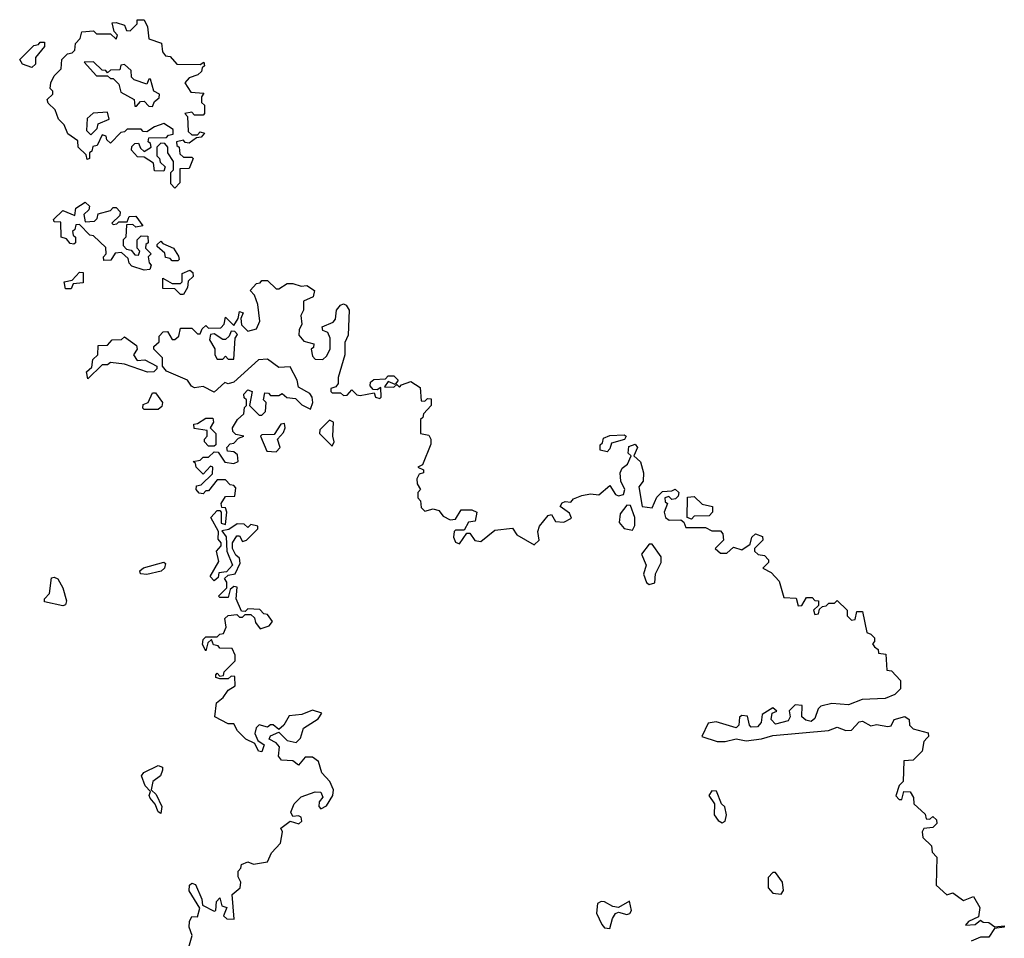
# Model space of a CAD drawing. Extents: x 2219101 to 2444320, y 201258 to 358766.
# Tile 153 of 256: x 2264112 to 2267620, y 337965 to 341240. Entities that reach past the tile are written whole.
import ezdxf

# ---------------------------------------------------------------- set-up
doc = ezdxf.new("R2010")
doc.units = 0

msp = doc.modelspace()

# ---------------------------------------------------------------- linework, layer by layer
at = {"layer": '0CON10XD'}
for points in [[(2264665, 340640), (2264650, 340655), (2264650, 340695), (2264660, 340705), (2264660, 340735), (2264640, 340765), (2264640, 340785), (2264628.3, 340798.3), (2264615, 340800), (2264600, 340785), (2264600, 340755), (2264610, 340745), (2264611.7, 340731.7), (2264630, 340715), (2264625, 340700), (2264591.7, 340701.7), (2264588.3, 340728.3), (2264555, 340750), (2264531.7, 340751.7), (2264510, 340775), (2264511.7, 340788.3), (2264521.7, 340798.3), (2264535, 340800), (2264541.7, 340781.7), (2264555, 340770), (2264580, 340785), (2264578.3, 340798.3), (2264570, 340805), (2264571.7, 340818.3), (2264635, 340820), (2264641.7, 340828.3), (2264658.3, 340831.7), (2264658.3, 340848.3), (2264625, 340870), (2264591.7, 340858.3), (2264565, 340840), (2264551.7, 340841.7), (2264545, 340850), (2264495, 340850), (2264485, 340840), (2264471.7, 340838.3), (2264435, 340800), (2264421.7, 340811.7), (2264420, 340825), (2264405, 340830), (2264388.3, 340791.7), (2264371.7, 340788.3), (2264368.3, 340771.7), (2264360, 340765), (2264360, 340745), (2264351.7, 340741.7), (2264348.3, 340758.3), (2264320, 340785), (2264318.3, 340808.3), (2264283.6, 340833.6), (2264270, 340865), (2264250, 340885), (2264238.3, 340918.3), (2264213, 340943), (2264210, 340955), (2264230, 340975), (2264230, 340985), (2264220, 340995), (2264222.5, 341015), (2264235, 341040), (2264260, 341065), (2264261.7, 341098.3), (2264281.7, 341118.3), (2264298.3, 341121.7), (2264308.3, 341131.7), (2264310, 341155), (2264327, 341173), (2264333, 341197), (2264375, 341200), (2264385, 341190), (2264435, 341190), (2264455, 341170), (2264460, 341185), (2264448.3, 341198.3), (2264441.7, 341228.3), (2264455, 341230), (2264485, 341220), (2264491.7, 341201.7), (2264505, 341200), (2264530, 341225), (2264530, 341240), (2264555, 341240), (2264567.5, 341215), (2264571.7, 341171.7), (2264616.4, 341156.4), (2264620, 341125), (2264631.7, 341111.7), (2264648.3, 341108.3), (2264671.7, 341081.7), (2264755, 341080), (2264768.3, 341088.3), (2264770, 341075), (2264761.7, 341068.3), (2264760, 341055), (2264747, 341043), (2264715, 341032.5), (2264700, 341015), (2264721.7, 340981.7), (2264768.3, 340978.3), (2264760, 340965), (2264760, 340945), (2264770, 340935), (2264770, 340905), (2264765, 340900), (2264735, 340900), (2264725, 340910), (2264700, 340905), (2264710, 340895), (2264711.7, 340841.7), (2264725, 340830), (2264745, 340830), (2264755, 340840), (2264770, 340835), (2264758.3, 340821.7), (2264741.7, 340818.3), (2264715, 340800), (2264701.7, 340801.7), (2264695, 340810), (2264670, 340805), (2264671.7, 340791.7), (2264680, 340785), (2264681.7, 340761.7), (2264695, 340750), (2264725, 340750), (2264730, 340745), (2264715, 340710), (2264681.7, 340708.3), (2264681.7, 340658.3), (2264665, 340640)], [(2264155, 341070), (2264121.7, 341081.7), (2264111.7, 341098.3), (2264161.7, 341148.3), (2264178.3, 341151.7), (2264185, 341160), (2264200, 341160), (2264200, 341145), (2264167.5, 341105), (2264168.3, 341081.7), (2264155, 341070)], [(2264585, 340930), (2264591.7, 340948.3), (2264608.3, 340961.7), (2264610, 340975), (2264590, 340985), (2264578.3, 341028.3), (2264571.7, 341028.3), (2264565, 341010), (2264520, 341025), (2264510, 341035), (2264508.3, 341058.3), (2264485, 341080), (2264471.7, 341078.3), (2264468.3, 341061.7), (2264435, 341060), (2264425, 341050), (2264418.3, 341058.3), (2264405, 341060), (2264375, 341090), (2264341.7, 341088.3), (2264385, 341040), (2264425, 341040), (2264435, 341030), (2264445, 341030), (2264465, 341010), (2264471.7, 340981.7), (2264520, 340955), (2264521.7, 340931.7), (2264528.3, 340931.7), (2264541.7, 340948.3), (2264555, 340950), (2264571.7, 340931.7), (2264585, 340930)], [(2264365, 340830), (2264388.3, 340851.7), (2264391.7, 340868.3), (2264430, 340885), (2264425, 340910), (2264373, 340907), (2264351.7, 340888.3), (2264350, 340845), (2264365, 340830)], [(2264555, 340347.5), (2264511.7, 340361.7), (2264501.7, 340371.7), (2264498.3, 340388.3), (2264475, 340410), (2264451.7, 340408.3), (2264437, 340383), (2264411.7, 340381.7), (2264410, 340395), (2264420, 340405), (2264418.3, 340428.3), (2264375, 340470), (2264361.7, 340471.7), (2264325, 340510), (2264311.7, 340508.3), (2264308.3, 340491.7), (2264300, 340485), (2264301.7, 340471.7), (2264310, 340465), (2264310, 340445), (2264305, 340440), (2264291.7, 340441.7), (2264278.3, 340458.3), (2264260, 340465), (2264258.3, 340518.3), (2264235, 340520), (2264231.7, 340528.3), (2264265, 340560), (2264308.3, 340541.7), (2264311.7, 340568.3), (2264345, 340590), (2264360, 340575), (2264358.3, 340561.7), (2264340, 340545), (2264345, 340520), (2264378.3, 340521.7), (2264388.3, 340531.7), (2264391.7, 340548.3), (2264435, 340560), (2264445, 340570), (2264455, 340570), (2264470, 340555), (2264468.3, 340541.7), (2264440, 340515), (2264445, 340510), (2264458.3, 340511.7), (2264465, 340520), (2264495, 340520), (2264501.7, 340538.3), (2264525, 340540), (2264550, 340505), (2264525, 340500), (2264515, 340510), (2264491.7, 340508.3), (2264490, 340465), (2264480, 340455), (2264480, 340435), (2264491.7, 340421.7), (2264508.3, 340418.3), (2264521.7, 340401.7), (2264535, 340400), (2264540, 340415), (2264530, 340425), (2264530, 340455), (2264545, 340470), (2264568.3, 340468.3), (2264570, 340445), (2264561.7, 340438.3), (2264560, 340425), (2264580, 340405), (2264570, 340395), (2264573, 340373), (2264580, 340365), (2264575, 340350), (2264555, 340347.5)], [(2264675, 340380), (2264655, 340380), (2264648.3, 340388.3), (2264631.7, 340391.7), (2264628.3, 340408.3), (2264601.7, 340431.7), (2264601.7, 340438.3), (2264615, 340450), (2264621.7, 340441.7), (2264660, 340425), (2264677, 340397), (2264680, 340385), (2264675, 340380)], [(2264695, 340260), (2264685, 340260), (2264665, 340280), (2264621.7, 340281.7), (2264621.7, 340318.3), (2264655, 340300), (2264685, 340300), (2264690, 340305), (2264690, 340335), (2264717.5, 340347.5), (2264728.3, 340338.3), (2264730, 340325), (2264711.7, 340308.3), (2264710, 340285), (2264695, 340260)], [(2264295, 340280), (2264275, 340280), (2264270, 340305), (2264298.3, 340311.7), (2264325, 340340), (2264338.3, 340338.3), (2264338.3, 340301.7), (2264301.7, 340298.3), (2264295, 340280)], [(2265116.7, 339866.7), (2265148.3, 339851.7), (2265156.7, 339875), (2265153.3, 339895), (2265145, 339907.5), (2265105, 339930), (2265100, 339955), (2265075, 340002.5), (2265035, 340000), (2264995, 340030), (2264963, 340027), (2264875, 339947.5), (2264855, 339942.5), (2264843, 339947), (2264805, 339912.5), (2264765, 339932.5), (2264735, 339927.5), (2264723.6, 339933.6), (2264710, 339955), (2264635, 339987.5), (2264620, 340005), (2264620, 340035), (2264590, 340065), (2264590, 340075), (2264608.3, 340091.7), (2264608.3, 340111.7), (2264623, 340127), (2264638.3, 340128.3), (2264655, 340100), (2264665, 340100), (2264678.3, 340111.7), (2264685, 340140), (2264725, 340140), (2264745, 340120), (2264755, 340120), (2264761.7, 340138.3), (2264775, 340150), (2264785, 340140), (2264828.3, 340141.7), (2264840, 340155), (2264845, 340180), (2264875, 340150), (2264890, 340175), (2264895, 340200), (2264907.5, 340195), (2264900, 340175), (2264901.7, 340151.7), (2264925, 340130), (2264955, 340137.5), (2264967.5, 340165), (2264960, 340225), (2264948.3, 340258.3), (2264932.5, 340275), (2264955, 340300), (2264968.3, 340301.7), (2264975, 340310), (2264995, 340310), (2265025, 340280), (2265035, 340280), (2265065, 340300), (2265085, 340300), (2265115, 340290), (2265135, 340292.5), (2265162.5, 340275), (2265157.7, 340252.3), (2265123, 340237), (2265123.3, 340205), (2265113.8, 340185), (2265116.7, 340155), (2265107.5, 340135), (2265106.7, 340115), (2265123.9, 340093.9), (2265160, 340085), (2265158.3, 340071.7), (2265150, 340065), (2265155, 340040), (2265165, 340030), (2265191.7, 340028.3), (2265205, 340040), (2265217.5, 340065), (2265217.5, 340105), (2265210, 340125), (2265191.7, 340131.7), (2265190, 340145), (2265228.3, 340161.7), (2265237, 340173), (2265240, 340205), (2265255, 340222.5), (2265265, 340227.5), (2265275, 340222.5), (2265286.2, 340205), (2265282.5, 340115), (2265270.7, 340089.3), (2265270, 340045), (2265246.7, 339965), (2265247, 339943), (2265238.3, 339931.7), (2265220, 339925), (2265220, 339915), (2265225, 339910), (2265255, 339910), (2265265, 339900), (2265278.3, 339901.7), (2265295, 339920), (2265313, 339903), (2265325, 339900), (2265375, 339910), (2265380, 339895), (2265395, 339890), (2265400, 339895), (2265398.3, 339928.3), (2265385, 339920), (2265371.7, 339921.7), (2265360, 339935), (2265361.7, 339948.3), (2265373, 339957), (2265415, 339960), (2265425, 339970), (2265445, 339970), (2265460, 339955), (2265450, 339940), (2265425, 339950), (2265411.7, 339931.7), (2265445, 339930), (2265455, 339940), (2265465, 339930), (2265471.7, 339938.3), (2265505, 339950), (2265538.3, 339928.3), (2265541.7, 339881.7), (2265555, 339880), (2265565, 339890), (2265578.3, 339888.3), (2265577.5, 339865), (2265550, 339835), (2265548.3, 339821.7), (2265540, 339815), (2265540, 339765), (2265569.3, 339759.3), (2265576.7, 339745), (2265576.4, 339726.4), (2265547, 339653), (2265530, 339645), (2265550, 339635), (2265550, 339625), (2265535, 339620), (2265527, 339603), (2265527.5, 339585), (2265540, 339565), (2265530, 339555), (2265530, 339535), (2265540, 339525), (2265541.7, 339501.7), (2265555, 339487.5), (2265585, 339496.7), (2265605, 339490), (2265620.7, 339470.7), (2265645, 339457.5), (2265665, 339460), (2265685, 339492.5), (2265723, 339493), (2265740, 339485), (2265735, 339452.5), (2265710.7, 339449.3), (2265695, 339420), (2265665, 339420), (2265660, 339415), (2265657.5, 339395), (2265665, 339377.5), (2265678.3, 339371.7), (2265705, 339410), (2265715, 339410), (2265733.3, 339383.3), (2265755, 339380), (2265805, 339420), (2265867.5, 339427.5), (2265883.3, 339403.3), (2265945, 339367.5), (2265962.5, 339385), (2265957.5, 339415), (2265963.3, 339435), (2265995, 339472.5), (2266006.7, 339476.7), (2266021.2, 339451.2), (2266050.7, 339449.3), (2266077.5, 339462.5), (2266070.7, 339480.7), (2266037.5, 339505), (2266045, 339517.5), (2266055, 339522.5), (2266075, 339520), (2266085, 339532.5), (2266115, 339543.3), (2266145, 339550), (2266175, 339546.7), (2266215, 339580), (2266235, 339547.5), (2266245, 339542.5), (2266263, 339547), (2266267.5, 339565), (2266254, 339595), (2266250.8, 339625), (2266258.1, 339641.9), (2266277.5, 339655), (2266290, 339685), (2266280, 339695), (2266281.7, 339718.3), (2266305, 339726.7), (2266313.3, 339715), (2266300, 339685), (2266324.2, 339664.2), (2266334.2, 339625), (2266333.3, 339595), (2266317.5, 339575), (2266330, 339505), (2266365, 339500), (2266381.7, 339538.3), (2266401.7, 339558.3), (2266435, 339560), (2266447, 339567), (2266460, 339555), (2266458.3, 339541.7), (2266448.3, 339531.7), (2266435, 339530), (2266425, 339540), (2266410, 339535), (2266411.7, 339521.7), (2266420, 339515), (2266407.5, 339485), (2266412.5, 339465), (2266426.4, 339456.4), (2266467, 339457), (2266478.3, 339448.3), (2266485, 339430), (2266555, 339430), (2266578.3, 339418.3), (2266608.3, 339418.3), (2266617, 339407), (2266620, 339385), (2266590, 339355), (2266608.3, 339338.3), (2266631.7, 339338.3), (2266655, 339360), (2266685, 339350), (2266715, 339370), (2266720, 339395), (2266733, 339407), (2266758.3, 339398.3), (2266760, 339385), (2266730, 339355), (2266730, 339345), (2266743, 339333), (2266765, 339330), (2266780, 339315), (2266780, 339305), (2266760, 339285), (2266789.3, 339269.3), (2266818.3, 339238.3), (2266835, 339180), (2266878.3, 339178.3), (2266885, 339150), (2266898.3, 339151.7), (2266915, 339180), (2266935, 339180), (2266945, 339170), (2266958.3, 339168.3), (2266958.3, 339151.7), (2266940, 339135), (2266945, 339120), (2266958.3, 339121.7), (2266961.7, 339138.3), (2266971.7, 339148.3), (2266985, 339150), (2266995, 339160), (2267015, 339160), (2267025, 339170), (2267060, 339135), (2267060, 339115), (2267075, 339100), (2267088.3, 339101.7), (2267095, 339130), (2267115, 339130), (2267130, 339055), (2267145, 339050), (2267157, 339037), (2267157, 339023), (2267150, 339015), (2267157.5, 339005), (2267170, 338995), (2267171.7, 338981.7), (2267198.3, 338978.3), (2267201.7, 338921.7), (2267218.3, 338918.3), (2267250, 338885), (2267250, 338855), (2267230, 338835), (2267195, 338820), (2267113.6, 338816.4), (2267065, 338797.5), (2267005, 338802.5), (2266966.7, 338793.3), (2266956.2, 338783.8), (2266945, 338748.8), (2266931.4, 338738.6), (2266912.5, 338742.5), (2266898.8, 338755), (2266900, 338795), (2266875, 338797.5), (2266853.3, 338776.7), (2266857.5, 338755), (2266849.5, 338740.5), (2266805, 338729.2), (2266788.8, 338745), (2266792.5, 338767.5), (2266810, 338775), (2266795, 338787.5), (2266757, 338763), (2266753.8, 338735), (2266740.6, 338719.4), (2266718.6, 338718.6), (2266712, 338725), (2266705, 338757.5), (2266685, 338760), (2266676.7, 338753.3), (2266673.8, 338725), (2266665, 338716.2), (2266593, 338737), (2266565, 338732.5), (2266542.5, 338685), (2266597, 338667), (2266625, 338666.7), (2266665, 338676.7), (2266700.7, 338669.3), (2266755, 338676.2), (2266795, 338688.8), (2266993.6, 338706.4), (2267025, 338718), (2267055, 338706.7), (2267075, 338707.5), (2267103.3, 338736.7), (2267115, 338739.2), (2267145, 338722.5), (2267165, 338727.5), (2267205, 338720), (2267216.7, 338723.3), (2267227.5, 338745), (2267265, 338755.8), (2267281.2, 338745), (2267282.5, 338725), (2267295, 338712.5), (2267348.3, 338698.3), (2267350, 338685), (2267345, 338680), (2267333, 338667), (2267327, 338633), (2267295, 338600), (2267261.7, 338598.3), (2267260, 338525), (2267245, 338510), (2267233.3, 338473.3), (2267245, 338460), (2267255, 338460), (2267261.7, 338488.3), (2267285, 338487.5), (2267297, 338467), (2267297.5, 338445), (2267338.3, 338408.3), (2267341.7, 338391.7), (2267355, 338390), (2267365, 338400), (2267378.3, 338388.3), (2267380, 338375), (2267365, 338360), (2267333, 338357), (2267327.5, 338345), (2267330, 338325), (2267360, 338295), (2267363, 338273), (2267380, 338255), (2267377.5, 338155), (2267415, 338120), (2267437, 338127), (2267475, 338100), (2267510, 338115), (2267532.5, 338075), (2267527.5, 338042.5), (2267492.5, 338025), (2267481.7, 338011.7), (2267515.8, 338014.2), (2267535, 338030), (2267545, 338022.5), (2267565, 338021.2), (2267586.7, 338006.7), (2267620, 338010), (2267620, 338005), (2267585, 338000), (2267565, 337970), (2267535, 337970), (2267502.5, 337955)], [(2264355, 339960), (2264350, 339985), (2264368.3, 340001.7), (2264371.7, 340028.3), (2264390, 340045), (2264391.7, 340078.3), (2264425, 340080), (2264441.7, 340098.3), (2264475, 340100), (2264485, 340110), (2264528.3, 340078.3), (2264530, 340065), (2264517.5, 340045), (2264530, 340025), (2264557, 340027), (2264600, 340005), (2264600, 339995), (2264590, 339985), (2264567, 339983), (2264485, 340012.5), (2264435, 340017.5), (2264425, 340010), (2264405, 340010), (2264355, 339960)], [(2264875, 340030), (2264880, 340105), (2264888.3, 340118.3), (2264878.3, 340128.3), (2264865, 340130), (2264858.3, 340111.7), (2264845, 340100), (2264835, 340100), (2264805, 340120), (2264791.7, 340118.3), (2264788.3, 340098.3), (2264807, 340067), (2264807.5, 340045), (2264815, 340030), (2264835, 340030), (2264845, 340040), (2264855, 340030), (2264875, 340030)], [(2264605, 339850), (2264555, 339850), (2264550, 339855), (2264551.7, 339868.3), (2264570, 339875), (2264585, 339910), (2264595, 339910), (2264620, 339875), (2264618.3, 339861.7), (2264605, 339850)], [(2264705.8, 337905.8), (2264725.8, 337975), (2264715.7, 338005), (2264717.1, 338025), (2264725, 338043.3), (2264745, 338042.5), (2264753.3, 338073.3), (2264715.7, 338135), (2264716.2, 338155), (2264725, 338162), (2264737.8, 338157.8), (2264761.2, 338105), (2264763, 338083), (2264805, 338062.5), (2264810, 338065), (2264813, 338097), (2264825, 338110), (2264831.7, 338081.7), (2264850, 338075), (2264837.5, 338045), (2264850, 338035), (2264876.4, 338033.6), (2264868.3, 338121.7), (2264897.5, 338145), (2264900, 338165), (2264890, 338185), (2264890, 338205), (2264900, 338215), (2264901.7, 338228.3), (2264925, 338237.5), (2264945, 338230), (2264995, 338237.5), (2265009.3, 338270.7), (2265041.2, 338305), (2265047.5, 338345), (2265041.7, 338358.3), (2265075, 338382.5), (2265106.7, 338373.3), (2265117, 338383), (2265115, 338397.5), (2265105, 338402.5), (2265085, 338400), (2265077.5, 338415), (2265090, 338445), (2265115, 338470), (2265165, 338487.5), (2265185, 338486.7), (2265191.7, 338468.3), (2265178.3, 338451.7), (2265177.5, 338435), (2265185, 338427.5), (2265205, 338437.5), (2265227.5, 338475), (2265230, 338495), (2265216.7, 338525), (2265188, 338555), (2265175.8, 338595.8), (2265155, 338610.8), (2265129.3, 338610.7), (2265105, 338582.5), (2265085, 338597.5), (2265045, 338600), (2265033.3, 338615), (2265037.5, 338647.5), (2265025, 338662.5), (2265000, 338675), (2265005, 338687.5), (2265035, 338700), (2265065, 338670), (2265097, 338663), (2265111.7, 338678.3), (2265122.5, 338715), (2265175, 338747.5), (2265188.3, 338768.3), (2265155, 338778.8), (2265116.4, 338763.6), (2265072, 338758), (2265052.5, 338725), (2265035, 338710), (2265015, 338726.7), (2265005, 338726.7), (2264995, 338717.5), (2264965, 338726.7), (2264954.3, 338715.7), (2264950, 338695), (2264960.7, 338670.7), (2264982.5, 338655), (2264975, 338630), (2264962.3, 338632.3), (2264949.3, 338659.3), (2264917.5, 338675), (2264887.5, 338705), (2264875, 338730), (2264855, 338730), (2264807.5, 338755), (2264812.5, 338805), (2264836.4, 338823.6), (2264855, 338850), (2264880, 338865), (2264878.3, 338898.3), (2264865, 338900), (2264855, 338890), (2264825, 338890), (2264810, 338895), (2264810, 338905), (2264815, 338910), (2264825, 338900), (2264838.3, 338901.7), (2264840, 338915), (2264880, 338955), (2264880, 338975), (2264868.3, 338998.3), (2264825, 339000), (2264818.3, 339008.3), (2264801.7, 339011.7), (2264795, 339030), (2264781.7, 339018.3), (2264775, 338990), (2264763, 339013), (2264765, 339030), (2264775, 339040), (2264815, 339040), (2264825, 339050), (2264838.3, 339051.7), (2264847.5, 339075), (2264842.5, 339105), (2264855, 339116.7), (2264885, 339120), (2264895, 339110), (2264905, 339110), (2264915, 339120), (2264935, 339120), (2264948.3, 339108.3), (2264951.7, 339091.7), (2264968.3, 339068.3), (2265000.7, 339079.3), (2265012.5, 339095), (2264995, 339120), (2264981.7, 339121.7), (2264967.5, 339137.5), (2264925, 339140), (2264915, 339130), (2264901.7, 339131.7), (2264882.5, 339175), (2264887, 339217), (2264875, 339220), (2264861.7, 339208.3), (2264855, 339180), (2264825, 339180), (2264820, 339185), (2264850, 339215), (2264850, 339235), (2264841.7, 339248.3), (2264855, 339260), (2264880, 339265), (2264897, 339303), (2264895, 339320), (2264881.7, 339331.7), (2264870, 339355), (2264870, 339375), (2264885, 339400), (2264895, 339400), (2264905, 339380), (2264920, 339385), (2264960, 339425), (2264960, 339435), (2264935, 339440), (2264925, 339430), (2264911.7, 339441.7), (2264887, 339443), (2264857, 339423), (2264831.7, 339418.3), (2264847, 339397), (2264850, 339345), (2264870, 339295), (2264848.3, 339271.7), (2264821.7, 339268.3), (2264818.3, 339251.7), (2264805, 339240), (2264790, 339255), (2264821.7, 339308.3), (2264813.3, 339345), (2264830, 339365), (2264830, 339375), (2264818.3, 339388.3), (2264820, 339415), (2264792.5, 339465), (2264815, 339490), (2264825, 339490), (2264830, 339485), (2264830, 339445), (2264845, 339440), (2264850, 339485), (2264845, 339500), (2264831.7, 339501.7), (2264830, 339515), (2264845, 339540), (2264878.3, 339541.7), (2264881.7, 339571.7), (2264875, 339580), (2264861.7, 339581.7), (2264845, 339600), (2264815, 339600), (2264785, 339560), (2264775, 339560), (2264765, 339550), (2264751.7, 339551.7), (2264740, 339565), (2264741.7, 339578.3), (2264758.3, 339581.7), (2264798.3, 339621.7), (2264800, 339645), (2264791.7, 339648.3), (2264765, 339620), (2264740, 339645), (2264738.3, 339658.3), (2264730, 339665), (2264755, 339670), (2264765, 339680), (2264785, 339680), (2264805, 339700), (2264818.3, 339698.3), (2264843, 339663), (2264875, 339657.5), (2264890, 339665), (2264888.3, 339688.3), (2264875, 339700), (2264851.7, 339701.7), (2264850, 339715), (2264861.7, 339728.3), (2264875, 339730), (2264891.7, 339748.3), (2264910, 339755), (2264881.7, 339761.7), (2264871.7, 339771.7), (2264870, 339785), (2264887.5, 339815), (2264910, 339835), (2264913, 339857), (2264920, 339865), (2264920, 339885), (2264911.7, 339891.7), (2264910, 339905), (2264925, 339920), (2264940, 339915), (2264930, 339865), (2264965, 339830), (2264975, 339830), (2264987, 339843), (2264990, 339875), (2264980, 339885), (2264985, 339910), (2264998.3, 339908.3), (2265005, 339900), (2265035, 339900), (2265047, 339907), (2265063, 339893), (2265095, 339890), (2265116.7, 339866.7)], [(2264805, 339720), (2264785, 339720), (2264770, 339735), (2264770, 339745), (2264780, 339755), (2264780, 339775), (2264733, 339783), (2264731.7, 339798.3), (2264745, 339800), (2264775, 339820), (2264800, 339820), (2264802.5, 339805), (2264790, 339785), (2264810, 339765), (2264810, 339725), (2264805, 339720)], [(2265025, 339700), (2265040, 339715), (2265030, 339745), (2265051.7, 339768.3), (2265057.5, 339785), (2265055, 339800), (2265041.7, 339798.3), (2265018.3, 339761.7), (2264975, 339760), (2264970, 339755), (2264991.7, 339701.7), (2265025, 339700)], [(2265225, 339720), (2265232.5, 339735), (2265227.5, 339755), (2265230, 339805), (2265215, 339812.5), (2265181.7, 339778.3), (2265180, 339765), (2265225, 339720)], [(2266205, 339700), (2266180, 339705), (2266180, 339725), (2266188.3, 339731.7), (2266191.7, 339748.3), (2266215, 339757.5), (2266265, 339760), (2266272.5, 339755), (2266266.2, 339743.8), (2266220, 339730), (2266215, 339710), (2266205, 339700)], [(2266505, 339460), (2266490, 339465), (2266491.7, 339538.3), (2266515, 339540), (2266543, 339513), (2266580, 339505), (2266580, 339485), (2266568.3, 339471.7), (2266515, 339470), (2266505, 339460)], [(2266295, 339420), (2266303, 339437), (2266303.3, 339465), (2266288.3, 339508.3), (2266275, 339510), (2266251.4, 339478.6), (2266248, 339448), (2266265, 339426.7), (2266295, 339420)], [(2266355, 339226.7), (2266375, 339232.5), (2266377.5, 339265), (2266397.5, 339305), (2266397.5, 339325), (2266365, 339370), (2266355, 339370), (2266326.7, 339335), (2266343.3, 339295), (2266333.9, 339263.9), (2266345, 339233.3), (2266355, 339226.7)], [(2264565, 339262), (2264542.5, 339265), (2264540, 339275), (2264553.4, 339286.6), (2264625, 339305.8), (2264631.2, 339301.2), (2264628, 339285), (2264615.7, 339274.3), (2264565, 339262)], [(2264265, 339150), (2264200, 339165), (2264200, 339175), (2264218.1, 339195), (2264225, 339250), (2264235, 339252.9), (2264247, 339247), (2264265.7, 339215), (2264278.3, 339168.3), (2264275, 339153.8), (2264265, 339150)], [(2264615, 338410), (2264605, 338416.7), (2264594.2, 338444.2), (2264576.7, 338465), (2264572.5, 338475), (2264578.3, 338488.3), (2264559.3, 338509.3), (2264546.2, 338545), (2264554, 338556), (2264605, 338582), (2264620, 338575), (2264620.8, 338565), (2264613.8, 338545), (2264586.2, 338525), (2264580, 338495), (2264598.3, 338478.3), (2264618.6, 338435), (2264615, 338410)], [(2266615, 338377.5), (2266625, 338382.5), (2266630, 338405), (2266623.6, 338433.6), (2266612.5, 338445), (2266595, 338490), (2266578.3, 338491.7), (2266567.5, 338475), (2266587.5, 338445), (2266586.7, 338405), (2266600, 338385), (2266615, 338377.5)], [(2266825, 338122.5), (2266833.6, 338136.4), (2266829.2, 338165), (2266805, 338200), (2266795, 338200), (2266778.3, 338181.7), (2266778, 338145), (2266795, 338126), (2266825, 338122.5)], [(2266215, 338000.8), (2266223.4, 338036.6), (2266235, 338054.3), (2266245, 338059.2), (2266275, 338050.8), (2266286, 338054), (2266291.2, 338065), (2266285, 338097.5), (2266245, 338075.5), (2266225, 338078.9), (2266195, 338095.7), (2266183.1, 338096.9), (2266170.5, 338089.5), (2266167.1, 338055), (2266185.8, 338015), (2266195, 338002.5), (2266215, 338000.8)]]:
    msp.add_lwpolyline(points, dxfattribs=at)

doc.saveas('drawing.dxf')
